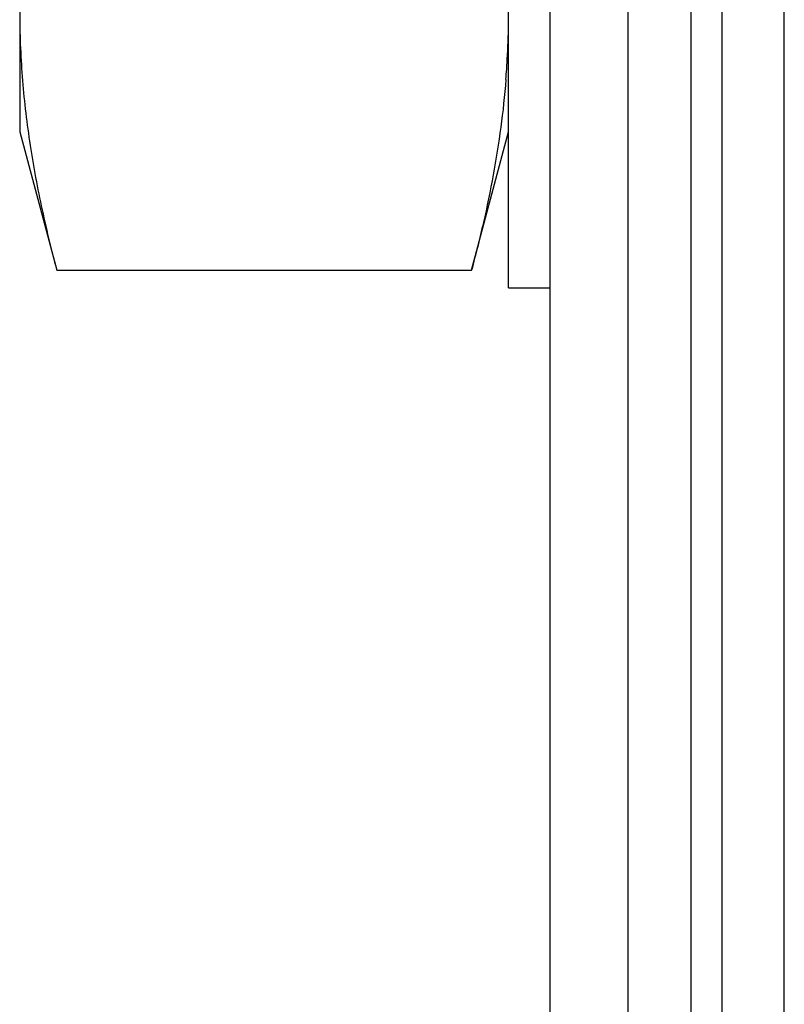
# Model space of a CAD drawing. Header units: inches. Extents: x 0.2 to 16.8, y 0.2 to 10.8.
# Tile 11 of 24: x 8.398 to 8.544, y 6.909 to 7.099. Entities that reach past the tile are written whole.
import ezdxf

# ---------------------------------------------------------------- set-up
doc = ezdxf.new("R2010")
doc.units = ezdxf.units.IN
doc.header["$LTSCALE"] = 0.935
doc.header["$MEASUREMENT"] = 0
doc.layers.get('0').update_dxf_attribs({"linetype": 'CONTINUOUS'})

msp = doc.modelspace()

# ---------------------------------------------------------------- linework, layer by layer
at = {"color": 7, "linetype": 'CONTINUOUS'}
for p, q in [((8.5145, 4.0572418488), (8.5145, 8.5002418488)), ((8.5265, 8.5002418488), (8.5265, 4.0572418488)), ((8.5325, 8.5002418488), (8.5325, 4.0572418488)), ((8.5445, 4.0572418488), (8.5445, 8.5002418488)), ((8.4995, 4.3802418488), (8.4995, 8.4902418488)), ((8.3975, 7.4212298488), (8.3975, 7.0772298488)), ((8.3975, 7.0772298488), (8.4046297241, 7.0506213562)), ((8.4843702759, 7.0506213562), (8.4915, 7.0772298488)), ((8.4046297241, 7.0506213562), (8.4843702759, 7.0506213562)), ((8.4915, 7.0472298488), (8.4995, 7.0472298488))]:
    msp.add_line(p, q, dxfattribs=at)
at = {"color": 3, "linetype": 'CONTINUOUS'}
msp.add_line((8.4915, 7.0472298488), (8.4915, 7.4512298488), dxfattribs=at)
at = {"color": 7, "linetype": 'CONTINUOUS'}
for centre, radius, start, end in [((8.3292202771, 7.1003148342), 0.1622801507, 356.4908185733, 358.8304032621), ((8.3268150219, 7.1004477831), 0.1646890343, 356.1068927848, 356.4958709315), ((8.3251856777, 7.1005591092), 0.1663221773, 355.4212738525, 356.1067396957)]:
    msp.add_arc(centre, radius, start, end, dxfattribs=at)
for points, knots in [([(8.3975, 7.1002734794), (8.3975, 7.0981974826), (8.397580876, 7.0940427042), (8.3979420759, 7.087814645), (8.3985373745, 7.081591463), (8.3993571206, 7.0753753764), (8.4003887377, 7.0691677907), (8.4020315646, 7.0608859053), (8.4035323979, 7.0547166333), (8.4046297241, 7.0506213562)], [0, 0, 0, 0, 0.1238040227, 0.2477476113, 0.3719551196, 0.4965384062, 0.6215854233, 0.747158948, 1, 1, 1, 1]), ([(8.4909770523, 7.0872818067), (8.4907311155, 7.08421001), (8.4900676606, 7.078063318), (8.4885980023, 7.0688812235), (8.4866977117, 7.0597218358), (8.4851823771, 7.053652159), (8.4843702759, 7.0506213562)], [0, 0, 0, 0, 0.2478542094, 0.4969670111, 0.7476343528, 1, 1, 1, 1])]:
    msp.add_open_spline(points, degree=3, knots=knots, dxfattribs=at)

doc.saveas('drawing.dxf')
